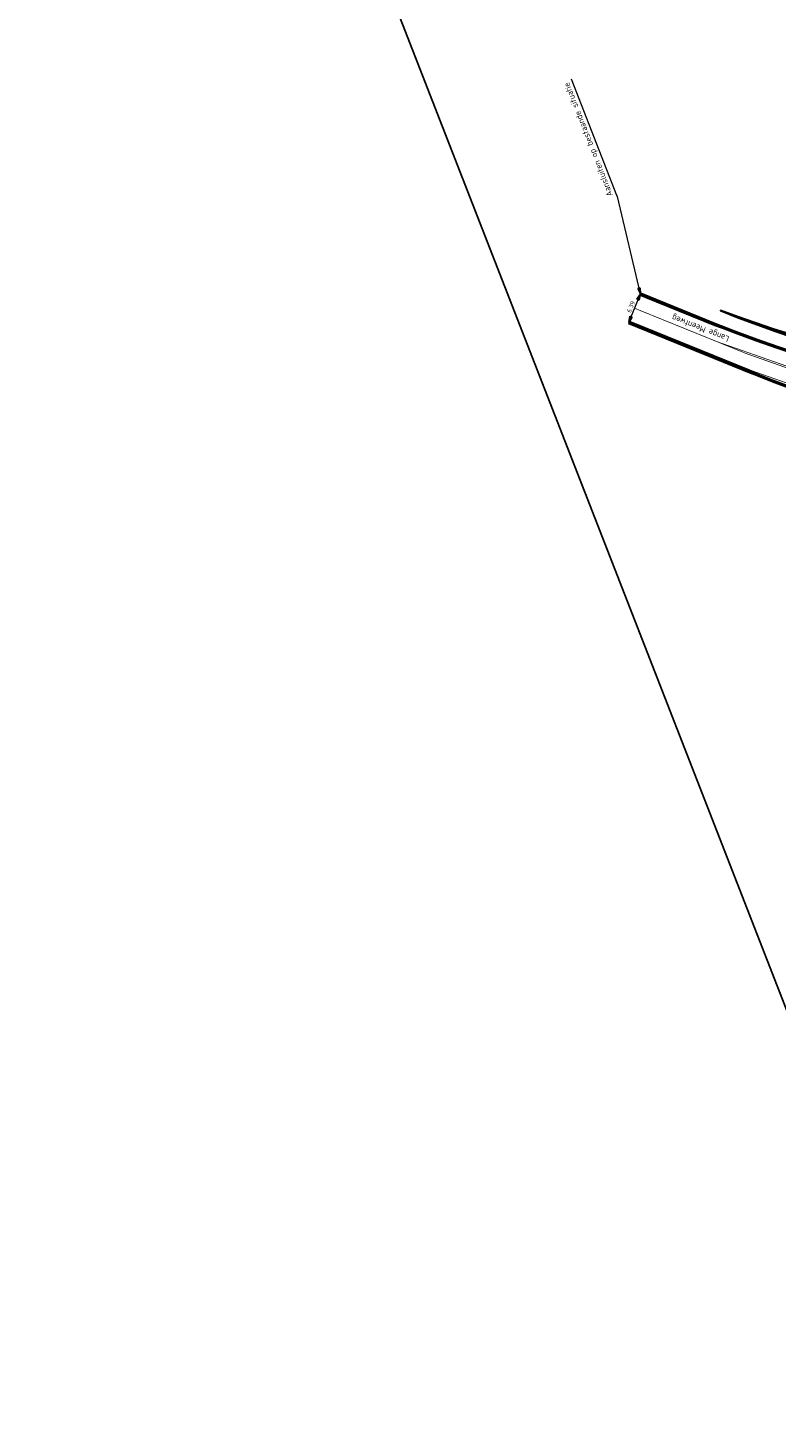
# Model space of a CAD drawing. Header units: metres. Extents: x 121968 to 139793, y 452888 to 468841.
# Tile 3 of 15: x 121998 to 122152, y 463582 to 463869. Entities that reach past the tile are written whole.
import ezdxf

# ---------------------------------------------------------------- set-up
doc = ezdxf.new("R2010")
doc.units = ezdxf.units.M
doc.linetypes.add('VW-3-3_STREEP', pattern=[6, 3, -3])
doc.layers.add('DEFPOINTS @ 0.5', color=7, linetype='Continuous', plot=False)
for name, color, linetype, lineweight in [('N-WE-GW-TALUD-G', 90, 'Continuous', 35), ('N-WE-GW-TALUDARCERING-S', 90, 'Continuous', 25), ('N-WE-GW-TALUDARCERING_KORT-G', 90, 'Continuous', 50), ('N-WE-GW-TALUDARCERING_LANG-G', 90, 'Continuous', 18), ('N-WE-VH-KANTVERHARDING-G', 210, 'Continuous', 50), ('N-WE-VW-MARKERING_DOORGETROKKEN-G', 7, 'Continuous', 35), ('N-WE-VW-MARKERING_LANGS_STREEP_33_015-G', 7, 'VW-3-3_STREEP', 13), ('X-XX-AL-M @ 0.5', 7, 'Continuous', 18)]:
    doc.layers.add(name, color=color, linetype=linetype, lineweight=lineweight)
doc.styles.add('NLCS-ISO Standaard', font='NLCS-ISO.ttf', dxfattribs={"height": 1.8})
doc.dimstyles.new('NLCS-T18-Pijl-ANNOTATIVE', dxfattribs={"dimtxt": 1.8, "dimasz": 1.35, "dimexe": 2, "dimexo": 2, "dimgap": 0.7, "dimtad": 1, "dimlfac": -1, "dimzin": 0, "dimdsep": 46, "dimtxsty": 'NLCS-ISO Standaard', "dimblk": 'Pijl', "dimblk1": 'Pijl', "dimblk2": 'Pijl', "dimcen": 2.5, "dimdle": 2, "dimclrd": 256, "dimclre": 256, "dimclrt": 256, "dimadec": 0, "dimazin": 0, "dimtfac": 1, "dimtofl": 0, "dimtmove": 0, "dimatfit": 3, "dimldrblk": 'Pijl', "dimfxl": 0, "dimtolj": 1, "dimtzin": 0, "dimlwd": 18, "dimlwe": 18, "dimarcsym": 0})
doc.dimstyles.new('NLCS-T25-Pijl-ANNOTATIVE', dxfattribs={"dimtxt": 2.5, "dimasz": 1.875, "dimexe": 2, "dimexo": 2, "dimgap": 0.7, "dimtad": 1, "dimlfac": -1, "dimzin": 0, "dimdsep": 46, "dimtxsty": 'NLCS-ISO Standaard', "dimblk": 'Pijl', "dimblk1": 'Pijl', "dimblk2": 'Pijl', "dimcen": 2.5, "dimdle": 2, "dimclrd": 256, "dimclre": 256, "dimclrt": 256, "dimadec": 0, "dimazin": 0, "dimtfac": 1, "dimtofl": 0, "dimtmove": 0, "dimatfit": 3, "dimldrblk": 'Pijl', "dimfxl": 0, "dimtolj": 1, "dimtzin": 0, "dimlwd": 18, "dimlwe": 18, "dimarcsym": 0})

# ---------------------------------------------------------------- blocks, each defined once
blk = doc.blocks.new('Pijl')
h = blk.add_hatch(color=256)
h.paths.add_polyline_path([(0, 0), (-1.75, 0.35), (-1.75, 0)])
h.paths.add_polyline_path([(-1.75, 0), (-1.75, -0.35), (0, 0)])
for p, q in [((-1.9, 0), (0, 0)), ((0, 0), (-1.75, 0.35)), ((-1.75, 0.35), (-1.75, -0.35)), ((0, 0), (-1.75, -0.35))]:
    blk.add_line(p, q)
blk = doc.blocks.new('*D163')
at = {"layer": 'DEFPOINTS', "lineweight": 18}
blk.add_line((122121.7, 463809.66), (122123.54, 463814.2), dxfattribs=at)
at = {"layer": 'DEFPOINTS', "color": 0}
for p in [(122123.82, 463814.89), (122123.82, 463814.89), (122121.42, 463808.97)]:
    blk.add_point(p, dxfattribs=at)
at = {"layer": 'DEFPOINTS', "lineweight": 18, "xscale": 0.75, "yscale": 0.75, "zscale": 0.75}
for p, rotation in [((122123.82, 463814.89), 67.92877416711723), ((122121.42, 463808.97), 247.9287741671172)]:
    blk.add_blockref('Pijl', p, dxfattribs=dict(at, rotation=rotation))
at = {"layer": 'DEFPOINTS', "insert": (122121.88, 463812.23), "char_height": 0.9, "attachment_point": 5, "rotation": 67.9288, "style": 'NLCS-ISO Standaard'}
blk.add_mtext('\\A1;6.39', dxfattribs=at)
blk = doc.blocks.new('*U444')
at = {"layer": 'N-WE-GW-TALUDARCERING_KORT-G'}
for p, q in [((122291.76, 463830.69), (122288.97, 463830.31)), ((122292.03, 463825.7), (122289.17, 463825.77)), ((122291.5, 463820.73), (122288.64, 463821.27)), ((122290.19, 463815.91), (122287.42, 463816.91)), ((122141.46, 463810.98), (122141.47, 463811)), ((122288.14, 463811.36), (122285.53, 463812.8)), ((122146.12, 463809.18), (122146.15, 463809.25)), ((122150.82, 463807.46), (122150.87, 463807.6)), ((122285.39, 463807.19), (122283.02, 463809.04)), ((122155.55, 463805.84), (122155.62, 463806.05)), ((122160.32, 463804.32), (122160.4, 463804.61)), ((122282.01, 463803.51), (122279.95, 463805.72)), ((122165.11, 463802.9), (122165.21, 463803.26)), ((122169.93, 463801.57), (122170.05, 463802.02)), ((122278.09, 463800.41), (122276.41, 463802.93)), ((122174.78, 463800.34), (122174.91, 463800.88)), ((122179.65, 463799.21), (122179.79, 463799.85)), ((122184.54, 463798.18), (122184.69, 463798.91)), ((122269.04, 463796.26), (122268.24, 463799.16)), ((122273.73, 463797.97), (122272.47, 463800.72)), ((122189.45, 463797.24), (122189.6, 463798.09)), ((122194.38, 463796.41), (122194.53, 463797.36)), ((122199.33, 463795.68), (122199.47, 463796.74)), ((122204.29, 463795.04), (122204.42, 463796.23)), ((122209.26, 463794.51), (122209.38, 463795.82)), ((122244.22, 463793.61), (122244.11, 463795.89)), ((122249.21, 463793.88), (122249.05, 463796.31)), ((122254.19, 463794.26), (122253.97, 463796.84)), ((122259.17, 463794.74), (122258.88, 463797.47)), ((122264.14, 463795.32), (122263.77, 463798.24)), ((122214.24, 463794.08), (122214.35, 463795.52)), ((122219.23, 463793.75), (122219.32, 463795.32)), ((122224.22, 463793.52), (122224.28, 463795.22)), ((122229.22, 463793.39), (122229.25, 463795.23)), ((122234.22, 463793.36), (122234.21, 463795.35)), ((122239.22, 463793.43), (122239.17, 463795.56))]:
    blk.add_line(p, q, dxfattribs=at)
at = {"layer": 'N-WE-GW-TALUDARCERING_LANG-G'}
for p, q in [((122291.99, 463828.2), (122286.33, 463827.9)), ((122291.86, 463823.21), (122286.12, 463823.81)), ((122290.94, 463818.3), (122285.29, 463819.83)), ((122289.25, 463813.59), (122283.85, 463816.03)), ((122286.84, 463809.22), (122281.85, 463812.52)), ((122143.79, 463810.07), (122143.82, 463810.15)), ((122148.47, 463808.31), (122148.55, 463808.52)), ((122283.77, 463805.28), (122279.33, 463809.36)), ((122153.18, 463806.64), (122153.3, 463806.98)), ((122157.93, 463805.07), (122158.09, 463805.56)), ((122280.11, 463801.88), (122276.36, 463806.63)), ((122162.71, 463803.6), (122162.9, 463804.24)), ((122167.52, 463802.22), (122167.74, 463803.03)), ((122172.35, 463800.94), (122172.6, 463801.93)), ((122266.61, 463795.68), (122265.46, 463801.58)), ((122271.42, 463797.02), (122269.35, 463802.69)), ((122275.96, 463799.1), (122273.01, 463804.39)), ((122177.21, 463799.76), (122177.48, 463800.94)), ((122182.09, 463798.68), (122182.38, 463800.05)), ((122186.99, 463797.7), (122187.29, 463799.27)), ((122251.7, 463794.06), (122251.32, 463799.07)), ((122256.68, 463794.49), (122256.17, 463799.8)), ((122261.66, 463795.02), (122261, 463800.69)), ((122191.91, 463796.82), (122192.22, 463798.61)), ((122196.85, 463796.03), (122197.15, 463798.05)), ((122201.8, 463795.35), (122202.09, 463797.6)), ((122206.77, 463794.76), (122207.04, 463797.26)), ((122211.75, 463794.28), (122211.98, 463797.03)), ((122216.73, 463793.9), (122216.93, 463796.91)), ((122221.72, 463793.62), (122221.87, 463796.89)), ((122226.72, 463793.44), (122226.81, 463796.99)), ((122231.72, 463793.36), (122231.74, 463797.19)), ((122236.72, 463793.38), (122236.66, 463797.5)), ((122241.72, 463793.51), (122241.56, 463797.92)), ((122246.71, 463793.73), (122246.45, 463798.44))]:
    blk.add_line(p, q, dxfattribs=at)

msp = doc.modelspace()

# ---------------------------------------------------------------- linework, layer by layer
msp.add_lwpolyline([(121997.983, 464067.866), (122187.347, 463581.961), (122451.03, 463684.723), (122261.666, 464170.628)], close=True)
at = {"layer": 'N-WE-GW-TALUD-G', "flags": 128}
for points in [[(122140.28, 463811.459), (122140.28, 463811.459, 0.1301875), (122265.754, 463795.527, 0.4054511), (122291.755, 463830.721), (122291.025, 463834.391)], [(122140.28, 463811.459), (122140.28, 463811.459, 0.1341129), (122258.567, 463800.204), (122264.773, 463801.447, 0.4277517), (122285.705, 463832.869)]]:
    msp.add_lwpolyline(points, format="xyb", dxfattribs=at)
at = {"layer": 'N-WE-VH-KANTVERHARDING-G', "flags": 128}
for points in [[(122123.825, 463814.894), (122139.152, 463808.679, 0.1456626), (122281.133, 463795.018, 0.1456626)], [(122121.422, 463808.968), (122146.886, 463798.643, 0.1400238), (122283.432, 463783.979, 0.1400238)]]:
    msp.add_lwpolyline(points, format="xyb", dxfattribs=at)
at = {"layer": 'N-WE-VW-MARKERING_DOORGETROKKEN-G', "const_width": 0.15}
for points in [[(122122.623, 463811.931), (122139.574, 463805.058, 0.1454842), (122281.383, 463791.363, 0.1454842)], [(122139.574, 463805.058), (122145.653, 463802.593, 0.139923), (122282.102, 463787.913, 0.139923)]]:
    msp.add_lwpolyline(points, format="xyb", dxfattribs=at)
at = {"layer": 'N-WE-VW-MARKERING_LANGS_STREEP_33_015-G', "ltscale": 2, "const_width": 0.15, "flags": 128}
for points in [[(122123.684, 463814.546), (122139.011, 463808.331, 0.1451573), (122280.718, 463794.555, 0.1451573)], [(122282.863, 463784.262, -0.1394999), (122147.027, 463798.99), (122121.563, 463809.315)]]:
    msp.add_lwpolyline(points, format="xyb", dxfattribs=at)

# ---------------------------------------------------------------- block references
at = {"layer": 'N-WE-GW-TALUDARCERING-S'}
msp.add_blockref('*U444', (0, 0), dxfattribs=at)

# ---------------------------------------------------------------- texts
at = {"style": 'NLCS-ISO Standaard'}
msp.add_text('Lange Meentweg', height=1.25, rotation=158.59344, dxfattribs=at).set_placement((122142.177, 463806.084))
at = {"layer": 'X-XX-AL-M @ 0.5', "insert": (122118.538, 463835.313), "char_height": 1.25, "attachment_point": 7, "rotation": 111.29156, "style": 'NLCS-ISO Standaard'}
msp.add_mtext('Aansluiten op bestaande situatie', dxfattribs=at)

# ---------------------------------------------------------------- dimensions: what is measured, and where the dimension line sits
at = {"layer": 'DEFPOINTS @ 0.5'}
dim = msp.add_aligned_dim(p1=(122121.422, 463808.968), p2=(122123.825, 463814.894), distance=0, dimstyle='NLCS-T25-Pijl-ANNOTATIVE', override={"dimscale": 0.5, "dimasz": 1.5, "dimtix": 0, "dimtofl": 0, "dimtmove": 0, "dimatfit": 3}, dxfattribs=at)
dim.commit()
dim.dimension.update_dxf_attribs({"geometry": '*D163', "text_midpoint": (122121.882, 463812.231)})

# ---------------------------------------------------------------- leaders
at = {"layer": 'X-XX-AL-M @ 0.5', "annotation_type": 0, "has_hookline": 1, "hookline_direction": 0, "text_width": 25.25, "horizontal_direction": (-0.363114, 0.931745, 0)}
msp.add_leader([(122123.825, 463814.894), (122119.09, 463834.86), (122118.991, 463835.114)], dimstyle='NLCS-T18-Pijl-ANNOTATIVE', override={"dimscale": 0.5}, dxfattribs=at)

doc.saveas('drawing.dxf')
